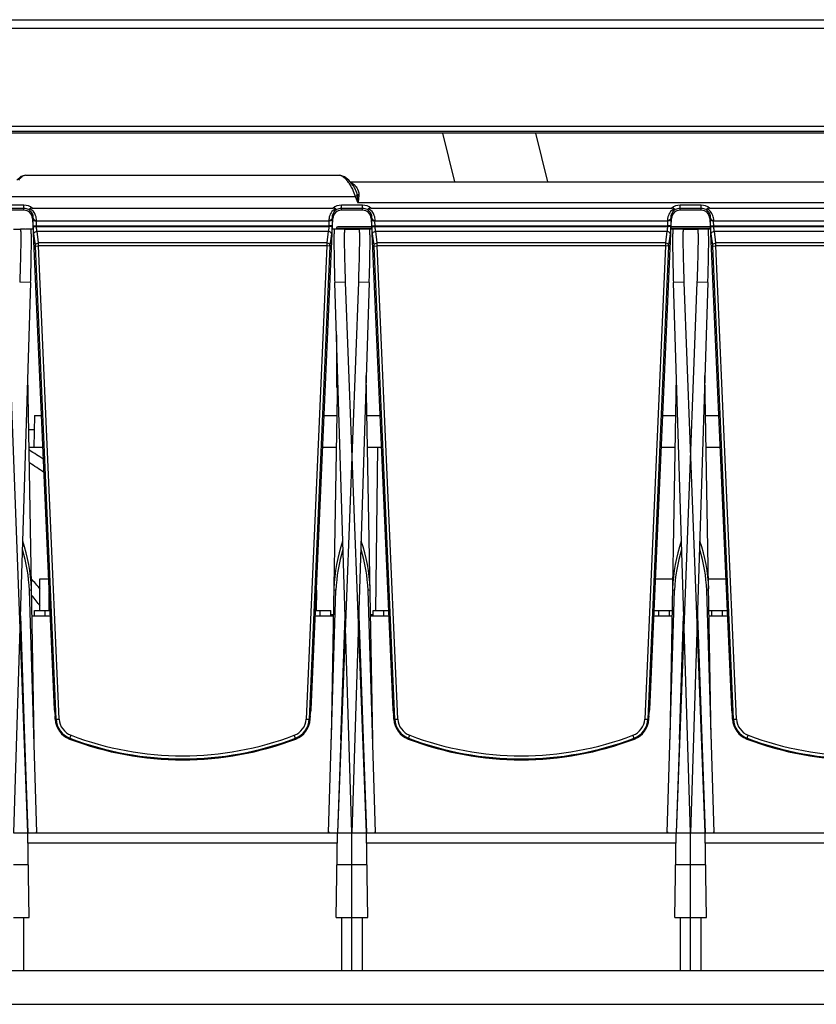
# Model space of a CAD drawing. Header units: millimetres. Extents: x 0 to 2125, y 1 to 1486.
# Tile 11 of 55: x 225 to 301, y 599 to 692. Entities that reach past the tile are written whole.
import ezdxf

# ---------------------------------------------------------------- set-up
doc = ezdxf.new("R2010")
doc.units = ezdxf.units.MM
doc.header["$LTSCALE"] = 77.505185
doc.layers.get('0').update_dxf_attribs({"linetype": 'CONTINUOUS'})

msp = doc.modelspace()

# ---------------------------------------------------------------- linework, layer by layer
at = {"linetype": 'Continuous'}
for p, q in [((140.67839, 691.67469), (355.65885, 691.67469)), ((139.87839, 690.87469), (355.65885, 690.87469)), ((158.40881, 681.63286), (364.92783, 681.63286)), ((158.40881, 681.13476), (364.92783, 681.13476)), ((365.10035, 680.96224), (158.58133, 680.96224)), ((266.60331, 676.37469), (265.45176, 680.96224)), ((275.38692, 676.37469), (274.23537, 680.96224)), ((226.02613, 676.97469), (255.73065, 676.97469)), ((257.01143, 675.96678), (256.57036, 676.52281)), ((256.69762, 676.37469), (353.06748, 676.37469)), ((257.01143, 675.96678), (257.01184, 675.96615)), ((224.56632, 674.97469), (257.19046, 674.97469)), ((257.35771, 675.04166), (257.19046, 674.97469)), ((257.19046, 674.97469), (257.43068, 674.37469)), ((352.32609, 674.37469), (257.43068, 674.37469)), ((225.87839, 674.14959), (223.87839, 674.14959)), ((225.87839, 673.85074), (223.87839, 673.85074)), ((225.87839, 673.68237), (223.87839, 673.68237)), ((225.87839, 673.68237), (225.87839, 674.14959)), ((226.66919, 673.87469), (255.08759, 673.87469)), ((255.87839, 673.68237), (255.87839, 674.14959)), ((257.87839, 674.14959), (255.87839, 674.14959)), ((257.87839, 673.85074), (255.87839, 673.85074)), ((257.87839, 673.68237), (255.87839, 673.68237)), ((257.87839, 673.68237), (257.87839, 674.14959)), ((258.66919, 673.87469), (287.08759, 673.87469)), ((287.87839, 673.68237), (287.87839, 674.14959)), ((289.87839, 674.14959), (287.87839, 674.14959)), ((289.87839, 673.85074), (287.87839, 673.85074)), ((289.87839, 673.68237), (287.87839, 673.68237)), ((289.87839, 673.68237), (289.87839, 674.14959)), ((290.66919, 673.87469), (319.08759, 673.87469)), ((226.75974, 672.91317), (226.68588, 672.90995)), ((226.68588, 672.90995), (228.74734, 626.507)), ((226.75747, 672.86166), (226.75974, 672.91317)), ((227.05605, 672.66256), (227.05831, 672.71408)), ((227.05605, 672.66256), (254.70073, 672.66256)), ((253.00944, 626.507), (255.0709, 672.90995)), ((254.69847, 672.71408), (254.70073, 672.66256)), ((254.99704, 672.91317), (254.9993, 672.86166)), ((254.99704, 672.91317), (255.0709, 672.90995)), ((258.75974, 672.91317), (258.68588, 672.90995)), ((258.68588, 672.90995), (260.74734, 626.507)), ((258.75747, 672.86166), (258.75974, 672.91317)), ((259.05605, 672.66256), (259.05831, 672.71408)), ((259.05605, 672.66256), (286.70073, 672.66256)), ((285.00944, 626.507), (287.0709, 672.90995)), ((286.69847, 672.71408), (286.70073, 672.66256)), ((286.99704, 672.91317), (286.9993, 672.86166)), ((286.99704, 672.91317), (287.0709, 672.90995)), ((290.75974, 672.91317), (290.68588, 672.90995)), ((290.68588, 672.90995), (292.74734, 626.507)), ((290.75747, 672.86166), (290.75974, 672.91317)), ((291.05605, 672.66256), (291.05831, 672.71408)), ((291.05605, 672.66256), (318.70073, 672.66256)), ((224.87839, 671.88397), (225.54049, 671.88397)), ((225.99084, 671.89967), (225.54035, 671.89181)), ((226.54033, 671.86652), (225.54049, 671.88397)), ((225.99125, 671.8761), (225.99084, 671.89967)), ((226.73187, 671.87469), (226.07185, 671.87469)), ((226.76239, 672.19597), (227.06096, 672.20901)), ((226.76539, 672.12734), (226.76239, 672.19597)), ((226.76539, 672.12734), (227.06396, 672.14038)), ((226.9623, 670.36668), (226.8186, 671.46166)), ((227.06396, 672.14038), (227.06096, 672.20901)), ((227.06096, 672.20901), (254.69581, 672.20901)), ((227.06396, 672.14038), (254.69281, 672.14038)), ((227.11718, 671.68679), (254.6396, 671.68683)), ((227.26086, 670.59192), (227.11718, 671.68679)), ((254.6396, 671.68683), (254.49591, 670.59187)), ((254.69581, 672.20901), (254.69281, 672.14038)), ((254.99139, 672.12734), (254.69281, 672.14038)), ((254.99438, 672.19597), (254.69581, 672.20901)), ((254.93818, 671.46166), (254.79448, 670.36668)), ((254.99438, 672.19597), (254.99139, 672.12734)), ((255.40339, 671.87469), (255.0249, 671.87469)), ((256.21629, 671.88397), (255.21644, 671.86652)), ((255.40339, 671.97469), (255.40339, 671.87469)), ((258.72188, 672.09969), (255.52839, 672.09969)), ((255.52839, 671.87469), (255.52839, 671.97469)), ((255.52839, 671.97469), (258.72743, 671.97469)), ((255.68492, 671.87469), (255.52839, 671.87469)), ((255.76593, 671.89967), (255.76535, 671.86652)), ((256.21642, 671.89181), (255.76593, 671.89967)), ((256.21629, 671.88397), (256.87839, 671.88397)), ((256.87839, 671.88397), (257.54049, 671.88397)), ((257.99084, 671.89967), (257.54035, 671.89181)), ((258.54033, 671.86652), (257.54049, 671.88397)), ((257.99125, 671.8761), (257.99084, 671.89967)), ((258.73187, 671.87469), (258.07185, 671.87469)), ((258.76239, 672.19597), (259.06096, 672.20901)), ((258.76539, 672.12734), (258.76239, 672.19597)), ((258.76539, 672.12734), (259.06396, 672.14038)), ((258.9623, 670.36668), (258.8186, 671.46166)), ((259.06396, 672.14038), (259.06096, 672.20901)), ((259.06096, 672.20901), (286.69581, 672.20901)), ((259.06396, 672.14038), (286.69281, 672.14038)), ((259.11718, 671.68679), (286.6396, 671.68683)), ((259.26086, 670.59192), (259.11718, 671.68679)), ((286.6396, 671.68683), (286.49591, 670.59187)), ((286.69581, 672.20901), (286.69281, 672.14038)), ((286.99139, 672.12734), (286.69281, 672.14038)), ((286.99438, 672.19597), (286.69581, 672.20901)), ((286.93818, 671.46166), (286.79448, 670.36668)), ((286.99438, 672.19597), (286.99139, 672.12734)), ((287.68492, 671.87469), (287.0249, 671.87469)), ((287.02935, 671.97469), (290.72743, 671.97469)), ((290.72188, 672.09969), (287.0349, 672.09969)), ((288.21629, 671.88397), (287.21644, 671.86652)), ((287.76593, 671.89967), (287.76535, 671.86652)), ((288.21642, 671.89181), (287.76593, 671.89967)), ((288.21629, 671.88397), (288.87839, 671.88397)), ((288.87839, 671.88397), (289.54049, 671.88397)), ((289.99084, 671.89967), (289.54035, 671.89181)), ((290.54033, 671.86652), (289.54049, 671.88397)), ((289.99125, 671.8761), (289.99084, 671.89967)), ((290.73187, 671.87469), (290.07185, 671.87469)), ((290.76239, 672.19597), (291.06096, 672.20901)), ((290.76539, 672.12734), (290.76239, 672.19597)), ((290.76539, 672.12734), (291.06396, 672.14038)), ((290.9623, 670.36668), (290.8186, 671.46166)), ((291.06396, 672.14038), (291.06096, 672.20901)), ((291.06096, 672.20901), (318.69581, 672.20901)), ((291.06396, 672.14038), (318.69281, 672.14038)), ((291.11718, 671.68679), (318.6396, 671.68683)), ((291.26086, 670.59192), (291.11718, 671.68679)), ((254.49591, 670.59187), (227.26086, 670.59192)), ((286.49591, 670.59187), (259.26086, 670.59192)), ((318.49591, 670.59187), (291.26086, 670.59192)), ((226.96795, 670.29597), (227.26652, 670.30901)), ((228.91902, 625.60914), (226.96795, 670.29597)), ((229.21759, 625.62218), (227.26652, 670.30901)), ((254.49025, 670.30901), (227.26652, 670.30901)), ((254.49025, 670.30901), (252.53918, 625.62218)), ((254.78883, 670.29597), (252.83776, 625.60914)), ((254.78883, 670.29597), (254.49025, 670.30901)), ((258.96795, 670.29597), (259.26652, 670.30901)), ((260.91902, 625.60914), (258.96795, 670.29597)), ((261.21759, 625.62218), (259.26652, 670.30901)), ((286.49025, 670.30901), (259.26652, 670.30901)), ((286.49025, 670.30901), (284.53918, 625.62218)), ((286.78883, 670.29597), (284.83776, 625.60914)), ((286.78883, 670.29597), (286.49025, 670.30901)), ((290.96795, 670.29597), (291.26652, 670.30901)), ((292.91902, 625.60914), (290.96795, 670.29597)), ((293.21759, 625.62218), (291.26652, 670.30901)), ((318.49025, 670.30901), (291.26652, 670.30901)), ((226.23622, 614.87469), (224.27935, 666.88431)), ((226.5086, 666.86631), (224.87839, 614.87469)), ((226.5086, 666.86631), (225.47743, 666.88431)), ((256.27935, 666.88431), (255.24817, 666.86631)), ((256.87839, 614.87469), (255.24817, 666.86631)), ((257.47743, 666.88431), (255.52056, 614.87469)), ((258.23622, 614.87469), (256.27935, 666.88431)), ((258.5086, 666.86631), (256.87839, 614.87469)), ((258.5086, 666.86631), (257.47743, 666.88431)), ((288.27935, 666.88431), (287.24817, 666.86631)), ((288.87839, 614.87469), (287.24817, 666.86631)), ((289.47743, 666.88431), (287.52056, 614.87469)), ((290.23622, 614.87469), (288.27935, 666.88431)), ((290.5086, 666.86631), (288.87839, 614.87469)), ((290.5086, 666.86631), (289.47743, 666.88431)), ((255.40339, 661.91607), (255.40339, 656.97469)), ((226.83211, 623.70324), (226.23244, 658.05867)), ((255.52434, 658.05867), (254.92458, 623.69841)), ((258.83211, 623.70324), (258.23244, 658.05867)), ((287.52434, 658.05867), (286.92458, 623.69841)), ((290.83211, 623.70324), (290.23244, 658.05867)), ((255.40339, 656.97469), (255.50542, 656.97469)), ((226.87839, 654.27469), (226.82602, 651.27469)), ((226.87839, 654.27469), (227.51375, 654.27469)), ((254.24302, 654.27469), (255.45829, 654.27469)), ((258.29849, 654.27469), (259.51375, 654.27469)), ((286.24302, 654.27469), (287.45829, 654.27469)), ((290.29849, 654.27469), (291.51375, 654.27469)), ((226.85487, 652.9274), (226.322, 652.9274)), ((227.64703, 651.27469), (226.35085, 651.27469)), ((255.40592, 651.27469), (254.10975, 651.27469)), ((259.64703, 651.27469), (258.35085, 651.27469)), ((259.27587, 651.27469), (259.08768, 635.87214)), ((287.40592, 651.27469), (286.10975, 651.27469)), ((291.64703, 651.27469), (290.35085, 651.27469)), ((227.37839, 635.87469), (227.37839, 638.87469)), ((227.37839, 638.87469), (228.1979, 638.87469)), ((285.55887, 638.87469), (287.18948, 638.87469)), ((290.56729, 638.87469), (292.1979, 638.87469)), ((227.10578, 614.8904), (226.39526, 637.78795)), ((226.45904, 637.7831), (226.39526, 637.78795)), ((226.58665, 637.77384), (226.45904, 637.7831)), ((228.25707, 635.87469), (228.25707, 637.5429)), ((253.51112, 637.79984), (253.48766, 635.87947)), ((254.65099, 614.8904), (255.36151, 637.78795)), ((255.29773, 637.7831), (255.17013, 637.77384)), ((255.36151, 637.78795), (255.29773, 637.7831)), ((259.10578, 614.8904), (258.39526, 637.78795)), ((258.45904, 637.7831), (258.39526, 637.78795)), ((258.58665, 637.77384), (258.45904, 637.7831)), ((286.65099, 614.8904), (287.36151, 637.78795)), ((287.29773, 637.7831), (287.17013, 637.77384)), ((287.36151, 637.78795), (287.29773, 637.7831)), ((291.10578, 614.8904), (290.39526, 637.78795)), ((290.45904, 637.7831), (290.39526, 637.78795)), ((290.58665, 637.77384), (290.45904, 637.7831)), ((225.52981, 635.37189), (226.23622, 614.87469)), ((225.539, 635.37219), (225.93249, 623.68753)), ((226.62839, 635.37469), (228.35339, 635.37469)), ((226.87839, 635.37469), (226.87839, 635.87469)), ((226.87839, 635.87469), (228.33118, 635.87469)), ((227.87839, 635.37469), (227.87839, 635.87469)), ((253.40338, 635.37469), (255.12839, 635.37469)), ((253.4256, 635.87469), (254.87839, 635.87469)), ((253.87839, 635.37469), (253.87839, 635.87469)), ((254.87839, 635.37469), (254.87839, 635.87469)), ((255.12839, 635.47469), (254.87839, 635.47469)), ((256.22697, 635.37189), (255.52056, 614.87469)), ((255.82428, 623.68753), (256.21778, 635.37219)), ((257.52981, 635.37189), (258.23622, 614.87469)), ((257.539, 635.37219), (257.93249, 623.68753)), ((258.87839, 635.47469), (258.62839, 635.47469)), ((258.62839, 635.37469), (260.35339, 635.37469)), ((258.87839, 635.37469), (258.87839, 635.87469)), ((258.87839, 635.87469), (260.33118, 635.87469)), ((259.87839, 635.37469), (259.87839, 635.87469)), ((285.40338, 635.37469), (287.12839, 635.37469)), ((285.4256, 635.87469), (286.87839, 635.87469)), ((285.87839, 635.37469), (285.87839, 635.87469)), ((286.87839, 635.37469), (286.87839, 635.87469)), ((286.87839, 635.87469), (287.13711, 635.87469)), ((288.22697, 635.37189), (287.52056, 614.87469)), ((287.82428, 623.68753), (288.21778, 635.37219)), ((289.52981, 635.37189), (290.23622, 614.87469)), ((289.539, 635.37219), (289.93249, 623.68753)), ((290.61966, 635.87469), (290.87839, 635.87469)), ((290.62839, 635.37469), (292.35339, 635.37469)), ((290.87839, 635.37469), (290.87839, 635.87469)), ((290.87839, 635.87469), (292.33118, 635.87469)), ((291.87839, 635.37469), (291.87839, 635.87469)), ((228.75865, 626.36671), (228.81563, 625.93502)), ((252.94114, 625.93502), (252.99813, 626.36671)), ((260.75865, 626.36671), (260.81563, 625.93502)), ((284.94114, 625.93502), (284.99813, 626.36671)), ((292.75865, 626.36671), (292.81563, 625.93502)), ((228.83535, 625.60549), (228.82694, 625.79473)), ((228.83535, 625.60549), (229.21759, 625.62218)), ((252.53918, 625.62218), (252.92143, 625.60549)), ((252.92143, 625.60549), (252.92984, 625.79473)), ((260.83535, 625.60549), (260.82694, 625.79473)), ((260.83535, 625.60549), (261.21759, 625.62218)), ((284.53918, 625.62218), (284.92143, 625.60549)), ((284.92143, 625.60549), (284.92984, 625.79473)), ((292.83535, 625.60549), (292.82694, 625.79473)), ((292.83535, 625.60549), (293.21759, 625.62218)), ((230.19352, 623.72826), (230.3288, 624.08463)), ((251.56325, 623.72826), (251.42797, 624.08463)), ((262.19352, 623.72826), (262.3288, 624.08463)), ((283.56325, 623.72826), (283.42797, 624.08463)), ((294.19352, 623.72826), (294.3288, 624.08463)), ((224.87839, 614.87469), (256.87839, 614.87469)), ((226.37586, 606.87469), (226.23622, 614.87469)), ((227.10578, 614.8904), (226.99541, 614.88833)), ((254.74406, 614.88864), (254.65099, 614.8904)), ((255.38092, 606.87469), (255.52056, 614.87469)), ((256.87839, 601.87469), (256.87839, 614.87469)), ((256.87839, 601.87469), (256.87839, 614.87469)), ((256.87839, 614.87469), (288.87839, 614.87469)), ((258.37586, 606.87469), (258.23622, 614.87469)), ((259.10578, 614.8904), (258.99541, 614.88833)), ((286.74406, 614.88864), (286.65099, 614.8904)), ((287.38092, 606.87469), (287.52056, 614.87469)), ((288.87839, 601.87469), (288.87839, 614.87469)), ((288.87839, 601.87469), (288.87839, 614.87469)), ((288.87839, 614.87469), (320.87839, 614.87469)), ((290.37586, 606.87469), (290.23622, 614.87469)), ((291.10578, 614.8904), (290.99541, 614.88833)), ((255.50341, 613.89215), (226.25337, 613.89215)), ((287.50341, 613.89215), (258.25337, 613.89215)), ((319.50341, 613.89215), (290.25337, 613.89215)), ((224.87839, 611.87469), (226.28858, 611.87469)), ((255.46819, 611.87469), (256.87839, 611.87469)), ((256.87839, 611.87469), (258.28858, 611.87469)), ((287.46819, 611.87469), (288.87839, 611.87469)), ((288.87839, 611.87469), (290.28858, 611.87469)), ((224.87839, 606.87469), (226.37586, 606.87469)), ((225.87839, 601.87469), (225.87839, 606.87469)), ((255.38092, 606.87469), (256.87839, 606.87469)), ((255.87839, 606.87469), (255.87839, 601.87469)), ((256.87839, 606.87469), (258.37586, 606.87469)), ((257.87839, 601.87469), (257.87839, 606.87469)), ((287.38092, 606.87469), (288.87839, 606.87469)), ((287.87839, 606.87469), (287.87839, 601.87469)), ((288.87839, 606.87469), (290.37586, 606.87469)), ((289.87839, 601.87469), (289.87839, 606.87469)), ((152.37839, 601.87469), (457.37839, 601.87469)), ((203.37839, 598.67469), (406.37839, 598.67469))]:
    msp.add_line(p, q, dxfattribs=at)
for points in [[(226.0267, 676.97469), (225.60101, 676.85077), (225.19647, 676.53297)], [(256.57036, 676.52281), (256.16219, 676.84715), (255.72997, 676.97469)]]:
    msp.add_lwpolyline(points, dxfattribs=at)
for centre, radius, start, end in [((253.88633, 674.49658), 3.21139, 35.9271565, 38.4287935), ((253.39531, 674.14148), 3.81735, 33.0428204, 35.9185852), ((225.87839, 672.87469), 1.2749, 51.6629698, 90), ((225.87839, 672.87469), 0.97604, 61.8657747, 90), ((225.87471, 672.97903), 0.88732, 12.4396535, 58.4777108), ((225.87406, 672.76811), 1.18504, 20.0901252, 61.6565351), ((255.8831, 672.76762), 1.18566, 118.3489851, 173.1265292), ((255.88248, 672.97865), 0.88785, 121.5323034, 184.2293602), ((255.87839, 672.87469), 1.2749, 90, 128.3370302), ((255.87839, 672.87469), 0.97604, 90, 118.1342253), ((257.87839, 672.87469), 1.2749, 51.6629698, 90), ((257.87839, 672.87469), 0.97604, 61.8657747, 90), ((257.87471, 672.97903), 0.88732, 12.4396535, 58.4777108), ((257.87406, 672.76811), 1.18504, 20.0901252, 61.6565351), ((287.88316, 672.7676), 1.18572, 118.3510364, 173.1246595), ((287.88248, 672.97865), 0.88785, 121.5323, 184.2293636), ((287.87839, 672.87469), 1.2749, 90, 128.3370302), ((287.87839, 672.87469), 0.97604, 90, 118.1342253), ((289.87839, 672.87469), 1.2749, 51.6629698, 90), ((289.87839, 672.87469), 0.97604, 61.8657747, 90), ((289.87461, 672.97895), 0.88744, 10.8782202, 58.4748077), ((289.87375, 672.76796), 1.18538, 20.0908137, 61.6461654), ((225.8677, 672.978), 0.89438, 355.8436347, 12.4073697), ((255.89045, 672.76618), 1.19312, 173.1001816, 182.502964), ((257.8677, 672.978), 0.89438, 355.8436347, 12.4073697), ((287.89047, 672.76618), 1.19314, 173.099083, 182.5029276), ((289.86854, 672.97811), 0.89356, 355.8325202, 10.8575578), ((255.52839, 671.97469), 0.125, 90, 180), ((208.87839, 622.27469), 33.65, 55.9501694, 58.6256321), ((208.87839, 622.27469), 32.65, 54.6811253, 57.5139688), ((211.49865, 637.49846), 15.09128, 1.628887, 19.0860918), ((270.25813, 637.49846), 15.09128, 160.9139082, 178.371113), ((243.49865, 637.49846), 15.09128, 1.628887, 19.0860918), ((302.25813, 637.49846), 15.09128, 160.9139082, 178.371113), ((275.49865, 637.49846), 15.09128, 1.628887, 19.0860918), ((211.56557, 637.21763), 14.84065, 2.2024207, 17.2990675), ((270.19334, 637.21726), 14.8428, 162.7020309, 177.7964809), ((243.56557, 637.21763), 14.84065, 2.2024207, 17.2990675), ((302.19334, 637.21726), 14.8428, 162.7020309, 177.7964809), ((275.56557, 637.21763), 14.84065, 2.2024207, 17.2990675), ((208.87839, 622.27469), 24.25, 40.1154745, 43.1372653), ((208.87839, 622.27469), 23.25, 37.0948017, 40.1909923), ((230.94105, 625.69743), 2.02396, 182.5, 249.2123823), ((230.94105, 625.69743), 1.7251, 182.5, 249.2123823), ((250.81573, 625.69743), 1.7251, 290.7876177, 357.5), ((250.81573, 625.69743), 2.02396, 290.7876177, 357.5), ((262.94105, 625.69743), 2.02396, 182.5, 249.2123823), ((262.94105, 625.69743), 1.7251, 182.5, 249.2123823), ((282.81573, 625.69743), 1.7251, 290.7876177, 357.5), ((282.81573, 625.69743), 2.02396, 290.7876177, 357.5), ((294.94105, 625.69743), 2.02396, 182.5, 249.2123823), ((294.94105, 625.69743), 1.7251, 182.5, 249.2123823), ((240.87839, 651.87469), 29.7251, 249.2123823, 290.7876177), ((272.87839, 651.87469), 29.7251, 249.2123823, 290.7876177), ((304.87839, 651.87469), 29.7251, 249.2123823, 290.7876177), ((240.87839, 651.87469), 30.02396, 249.2123823, 290.7876177), ((272.87839, 651.87469), 30.02396, 249.2123823, 290.7876177), ((304.87839, 651.87469), 30.02396, 249.2123823, 290.7876177)]:
    msp.add_arc(centre, radius, start, end, dxfattribs=at)
for centre, major_axis, ratio, start_param, end_param in [((225.87839, 672.87408), (0, 0.80829), 0.99999971, -1.52640033, 0), ((255.87839, 672.87408), (0, 0.80829), 0.99999971, 0, 1.52640033), ((257.87839, 672.87408), (0, 0.80829), 0.99999971, -1.52640033, 0), ((287.87839, 672.87408), (0, 0.80829), 0.99999971, 0, 1.52640033), ((289.87839, 672.87408), (0, 0.80829), 0.99999971, -1.52640033, 0), ((228.76478, 626.50875), (-0.0088, 0.2), 0.08740411, -4.7075079, -3.92647306), ((228.8095, 625.79298), (-0.0088, 0.2), 0.08740411, 4.71727007, 5.49830491), ((252.94727, 625.79298), (0.0088, 0.2), 0.08740411, 0.7848804, 1.56591524), ((252.992, 626.50875), (0.0088, 0.2), 0.08740411, -2.35671225, -1.57567741), ((260.76478, 626.50875), (-0.0088, 0.2), 0.08740411, -4.7075079, -3.92647306), ((260.8095, 625.79298), (-0.0088, 0.2), 0.08740411, 4.71727007, 5.49830491), ((284.94727, 625.79298), (0.0088, 0.2), 0.08740411, 0.7848804, 1.56591524), ((284.992, 626.50875), (0.0088, 0.2), 0.08740411, -2.35671225, -1.57567741), ((292.76478, 626.50875), (-0.0088, 0.2), 0.08740411, -4.7075079, -3.92647306), ((292.8095, 625.79298), (-0.0088, 0.2), 0.08740411, 4.71727007, 5.49830491), ((230.94105, 625.69904), (0, 2.10778), 0.99999971, -4.66799299, -3.50413415), ((250.81573, 625.69904), (0, 2.10778), 0.99999971, -2.77905115, -1.61519232), ((262.94105, 625.69904), (0, 2.10778), 0.99999971, -4.66799299, -3.50413415), ((282.81573, 625.69904), (0, 2.10778), 0.99999971, -2.77905115, -1.61519232), ((294.94105, 625.69904), (0, 2.10778), 0.99999971, -4.66799299, -3.50413415), ((240.87839, 651.8977), (0, 30.12778), 0.99999971, -3.50413415, -2.77905115), ((272.87839, 651.8977), (0, 30.12778), 0.99999971, -3.50413415, -2.77905115), ((304.87839, 651.8977), (0, 30.12778), 0.99999971, -3.50413415, -2.77905115)]:
    msp.add_ellipse(centre, major_axis=major_axis, ratio=ratio, start_param=start_param, end_param=end_param, dxfattribs=at)
for points, knots in [([(225.81406, 676.91351), (225.77641, 676.89347), (225.60511, 676.78211), (225.46475, 676.62974), (225.36401, 676.50425)], [0, 0, 0, 0, 0.20949433, 1, 1, 1, 1]), ([(226.02613, 676.97469), (225.97275, 676.97469), (225.89872, 676.95512), (225.83221, 676.92317), (225.81406, 676.91351)], [0, 0, 0, 0, 0.72189587, 1, 1, 1, 1]), ([(255.73065, 676.97469), (255.7848, 676.97469), (255.85993, 676.95454), (255.9273, 676.92182), (255.94571, 676.91191)], [0, 0, 0, 0, 0.7214771, 1, 1, 1, 1]), ([(255.94571, 676.91191), (255.98392, 676.89134), (256.15788, 676.77701), (256.30006, 676.62101), (256.40208, 676.49259)], [0, 0, 0, 0, 0.20923507, 1, 1, 1, 1]), ([(256.85337, 676.25184), (256.95501, 676.19818), (257.08343, 676.10448), (257.19017, 675.9904), (257.21682, 675.95899)], [0, 0, 0, 0, 0.73618552, 1, 1, 1, 1]), ([(256.8061, 675.86482), (256.84275, 675.79618), (256.98884, 675.50762), (257.11134, 675.20717), (257.19046, 674.97469)], [0, 0, 0, 0, 0.24063599, 1, 1, 1, 1]), ([(257.01184, 675.96616), (257.04807, 675.91088), (257.19225, 675.66814), (257.29362, 675.39845), (257.33558, 675.18632)], [0, 0, 0, 0, 0.23410011, 1, 1, 1, 1]), ([(257.21682, 675.95899), (257.25909, 675.90918), (257.42768, 675.67648), (257.51784, 675.38642), (257.52834, 675.16501)], [0, 0, 0, 0, 0.22763624, 1, 1, 1, 1]), ([(226.33863, 673.73541), (226.34464, 673.73457), (226.38701, 673.74715), (226.41382, 673.78328), (226.43667, 673.81109)], [0, 0, 0, 0, 0.14440969, 1, 1, 1, 1]), ([(255.41815, 673.73541), (255.41213, 673.73457), (255.36976, 673.74714), (255.34296, 673.78328), (255.32011, 673.81109)], [0, 0, 0, 0, 0.1444178, 1, 1, 1, 1]), ([(258.33863, 673.73541), (258.34464, 673.73457), (258.38701, 673.74715), (258.41382, 673.78328), (258.43667, 673.81109)], [0, 0, 0, 0, 0.14440969, 1, 1, 1, 1]), ([(287.41815, 673.73541), (287.41213, 673.73457), (287.36976, 673.74715), (287.34295, 673.78329), (287.3201, 673.8111)], [0, 0, 0, 0, 0.14441284, 1, 1, 1, 1]), ([(290.33863, 673.73541), (290.34465, 673.73457), (290.38703, 673.74716), (290.41382, 673.78334), (290.43671, 673.81114)], [0, 0, 0, 0, 0.14438854, 1, 1, 1, 1]), ([(226.76239, 672.19597), (226.75973, 672.25712), (226.75208, 672.4789), (226.75038, 672.70109), (226.75747, 672.86166)], [0, 0, 0, 0, 0.27577813, 1, 1, 1, 1]), ([(226.75747, 672.86166), (226.7648, 672.80563), (226.82299, 672.7344), (226.89319, 672.69932), (226.9142, 672.69091)], [0, 0, 0, 0, 0.71404195, 1, 1, 1, 1]), ([(226.75974, 672.91317), (226.76706, 672.85715), (226.82526, 672.78591), (226.89545, 672.75084), (226.91646, 672.74243)], [0, 0, 0, 0, 0.71404193, 1, 1, 1, 1]), ([(227.06096, 672.20901), (227.0583, 672.25064), (227.05065, 672.40165), (227.04899, 672.55326), (227.05605, 672.66256)], [0, 0, 0, 0, 0.27580163, 1, 1, 1, 1]), ([(254.70073, 672.66256), (254.70282, 672.63021), (254.70846, 672.47902), (254.7034, 672.32759), (254.69581, 672.20901)], [0, 0, 0, 0, 0.21436339, 1, 1, 1, 1]), ([(254.99704, 672.91317), (254.98972, 672.85715), (254.93152, 672.78591), (254.86133, 672.75084), (254.84032, 672.74243)], [0, 0, 0, 0, 0.71404195, 1, 1, 1, 1]), ([(254.9993, 672.86166), (254.99198, 672.80563), (254.93378, 672.7344), (254.86358, 672.69932), (254.84258, 672.69091)], [0, 0, 0, 0, 0.71404175, 1, 1, 1, 1]), ([(255.00391, 672.66333), (255.00414, 672.62672), (255.00393, 672.47089), (254.99957, 672.31508), (254.99438, 672.19597)], [0, 0, 0, 0, 0.23493715, 1, 1, 1, 1]), ([(258.76239, 672.19597), (258.75973, 672.25712), (258.75208, 672.4789), (258.75038, 672.70109), (258.75747, 672.86166)], [0, 0, 0, 0, 0.27577813, 1, 1, 1, 1]), ([(258.75747, 672.86166), (258.7648, 672.80563), (258.82299, 672.7344), (258.89319, 672.69932), (258.9142, 672.69091)], [0, 0, 0, 0, 0.71404195, 1, 1, 1, 1]), ([(258.75974, 672.91317), (258.76706, 672.85715), (258.82526, 672.78591), (258.89545, 672.75084), (258.91646, 672.74243)], [0, 0, 0, 0, 0.71404193, 1, 1, 1, 1]), ([(259.06096, 672.20901), (259.0583, 672.25064), (259.05065, 672.40165), (259.04899, 672.55326), (259.05605, 672.66256)], [0, 0, 0, 0, 0.27580163, 1, 1, 1, 1]), ([(286.70073, 672.66256), (286.70282, 672.63021), (286.70846, 672.47902), (286.7034, 672.32759), (286.69581, 672.20901)], [0, 0, 0, 0, 0.21436339, 1, 1, 1, 1]), ([(286.99704, 672.91317), (286.98972, 672.85715), (286.93152, 672.78591), (286.86133, 672.75084), (286.84032, 672.74243)], [0, 0, 0, 0, 0.71404195, 1, 1, 1, 1]), ([(286.9993, 672.86166), (286.99198, 672.80563), (286.93378, 672.7344), (286.86358, 672.69932), (286.84258, 672.69091)], [0, 0, 0, 0, 0.71404175, 1, 1, 1, 1]), ([(287.00391, 672.66333), (287.00414, 672.62672), (287.00393, 672.47089), (286.99957, 672.31508), (286.99438, 672.19597)], [0, 0, 0, 0, 0.23493715, 1, 1, 1, 1]), ([(290.76239, 672.19597), (290.75973, 672.25712), (290.75208, 672.4789), (290.75038, 672.70109), (290.75747, 672.86166)], [0, 0, 0, 0, 0.27577813, 1, 1, 1, 1]), ([(290.75747, 672.86166), (290.7648, 672.80563), (290.82299, 672.7344), (290.89319, 672.69932), (290.9142, 672.69091)], [0, 0, 0, 0, 0.71404195, 1, 1, 1, 1]), ([(290.75974, 672.91317), (290.76706, 672.85715), (290.82526, 672.78591), (290.89545, 672.75084), (290.91646, 672.74243)], [0, 0, 0, 0, 0.71404193, 1, 1, 1, 1]), ([(291.06096, 672.20901), (291.0583, 672.25064), (291.05065, 672.40165), (291.04899, 672.55326), (291.05605, 672.66256)], [0, 0, 0, 0, 0.27580163, 1, 1, 1, 1]), ([(225.55646, 671.83308), (225.56583, 671.76525), (225.5732, 671.57788), (225.58012, 671.22605), (225.5788, 670.73592), (225.56801, 669.85551), (225.53605, 668.55771), (225.49933, 667.46655), (225.47743, 666.88431)], [0, 0, 0, 0, 0.04149775, 0.11336361, 0.21338719, 0.33841354, 0.64693448, 1, 1, 1, 1]), ([(225.54049, 671.88397), (225.54559, 671.88397), (225.5521, 671.86001), (225.55469, 671.84592), (225.55646, 671.83308)], [0, 0, 0, 0, 0.28237572, 1, 1, 1, 1]), ([(226.5086, 666.86631), (226.5188, 667.19143), (226.53731, 667.8292), (226.55962, 668.75518), (226.57541, 669.60867), (226.58398, 670.3566), (226.58529, 670.90098), (226.58163, 671.2617), (226.57758, 671.47212), (226.57092, 671.63356), (226.56506, 671.76032), (226.55409, 671.81888), (226.54923, 671.86652), (226.54033, 671.86652)], [0, 0, 0, 0, 0.1949787, 0.38244859, 0.55521742, 0.7066349, 0.83088842, 0.88129455, 0.92322153, 0.95627355, 0.98014823, 0.99466755, 1, 1, 1, 1]), ([(226.8186, 671.46166), (226.81238, 671.50905), (226.7874, 671.73031), (226.773, 671.95266), (226.76539, 672.12734)], [0, 0, 0, 0, 0.21467243, 1, 1, 1, 1]), ([(226.8186, 671.46166), (226.81982, 671.48983), (226.86473, 671.61948), (227.01438, 671.68008), (227.11717, 671.68683)], [0, 0, 0, 0, 0.21491212, 1, 1, 1, 1]), ([(227.11718, 671.68679), (227.11099, 671.71896), (227.08604, 671.86923), (227.07159, 672.02109), (227.06396, 672.14038)], [0, 0, 0, 0, 0.21509684, 1, 1, 1, 1]), ([(254.69281, 672.14038), (254.69014, 672.09853), (254.67834, 671.94675), (254.66045, 671.79517), (254.6396, 671.68683)], [0, 0, 0, 0, 0.27541984, 1, 1, 1, 1]), ([(254.93818, 671.46166), (254.93695, 671.48983), (254.89204, 671.61948), (254.7424, 671.68008), (254.6396, 671.68683)], [0, 0, 0, 0, 0.21491213, 1, 1, 1, 1]), ([(254.99139, 672.12734), (254.98871, 672.06604), (254.97695, 671.84374), (254.95916, 671.62156), (254.93818, 671.46166)], [0, 0, 0, 0, 0.2756124, 1, 1, 1, 1]), ([(255.21644, 671.86652), (255.20754, 671.86652), (255.20268, 671.81888), (255.19172, 671.76032), (255.18585, 671.63356), (255.1792, 671.47212), (255.17515, 671.2617), (255.17148, 670.90098), (255.1728, 670.3566), (255.18137, 669.60867), (255.19715, 668.75518), (255.21946, 667.8292), (255.23798, 667.19143), (255.24817, 666.86631)], [0, 0, 0, 0, 0.00533245, 0.01985177, 0.04372645, 0.07677847, 0.11870545, 0.16911158, 0.2933651, 0.44478258, 0.61755141, 0.8050213, 1, 1, 1, 1]), ([(256.27935, 666.88431), (256.25744, 667.46655), (256.22073, 668.55771), (256.18876, 669.85551), (256.17798, 670.73592), (256.17665, 671.22605), (256.18358, 671.57788), (256.19095, 671.76525), (256.20031, 671.83308)], [0, 0, 0, 0, 0.35306555, 0.66158651, 0.78661286, 0.88663643, 0.95850228, 1, 1, 1, 1]), ([(256.20031, 671.83308), (256.20209, 671.84592), (256.20468, 671.86001), (256.21119, 671.88397), (256.21629, 671.88397)], [0, 0, 0, 0, 0.71762421, 1, 1, 1, 1]), ([(257.55646, 671.83308), (257.56583, 671.76525), (257.5732, 671.57788), (257.58012, 671.22605), (257.5788, 670.73592), (257.56801, 669.85551), (257.53605, 668.55771), (257.49933, 667.46655), (257.47743, 666.88431)], [0, 0, 0, 0, 0.04149775, 0.11336361, 0.21338719, 0.33841354, 0.64693448, 1, 1, 1, 1]), ([(257.54049, 671.88397), (257.54559, 671.88397), (257.5521, 671.86001), (257.55469, 671.84592), (257.55646, 671.83308)], [0, 0, 0, 0, 0.28237572, 1, 1, 1, 1]), ([(258.5086, 666.86631), (258.5188, 667.19143), (258.53731, 667.8292), (258.55962, 668.75518), (258.57541, 669.60867), (258.58398, 670.3566), (258.58529, 670.90098), (258.58163, 671.2617), (258.57758, 671.47212), (258.57092, 671.63356), (258.56506, 671.76032), (258.55409, 671.81888), (258.54923, 671.86652), (258.54033, 671.86652)], [0, 0, 0, 0, 0.1949787, 0.38244859, 0.55521742, 0.7066349, 0.83088842, 0.88129455, 0.92322153, 0.95627355, 0.98014823, 0.99466755, 1, 1, 1, 1]), ([(258.8186, 671.46166), (258.81238, 671.50905), (258.7874, 671.73031), (258.773, 671.95266), (258.76539, 672.12734)], [0, 0, 0, 0, 0.21467243, 1, 1, 1, 1]), ([(258.8186, 671.46166), (258.81982, 671.48983), (258.86473, 671.61948), (259.01438, 671.68008), (259.11717, 671.68683)], [0, 0, 0, 0, 0.21491212, 1, 1, 1, 1]), ([(259.11718, 671.68679), (259.11099, 671.71896), (259.08604, 671.86923), (259.07159, 672.02109), (259.06396, 672.14038)], [0, 0, 0, 0, 0.21509684, 1, 1, 1, 1]), ([(286.69281, 672.14038), (286.69014, 672.09853), (286.67834, 671.94675), (286.66045, 671.79517), (286.6396, 671.68683)], [0, 0, 0, 0, 0.27541984, 1, 1, 1, 1]), ([(286.93818, 671.46166), (286.93695, 671.48983), (286.89204, 671.61948), (286.7424, 671.68008), (286.6396, 671.68683)], [0, 0, 0, 0, 0.21491213, 1, 1, 1, 1]), ([(286.99139, 672.12734), (286.98871, 672.06604), (286.97695, 671.84374), (286.95916, 671.62156), (286.93818, 671.46166)], [0, 0, 0, 0, 0.2756124, 1, 1, 1, 1]), ([(287.21644, 671.86652), (287.20754, 671.86652), (287.20268, 671.81888), (287.19172, 671.76032), (287.18585, 671.63356), (287.1792, 671.47212), (287.17515, 671.2617), (287.17148, 670.90098), (287.1728, 670.3566), (287.18137, 669.60867), (287.19715, 668.75518), (287.21946, 667.8292), (287.23798, 667.19143), (287.24817, 666.86631)], [0, 0, 0, 0, 0.00533245, 0.01985177, 0.04372645, 0.07677847, 0.11870545, 0.16911158, 0.2933651, 0.44478258, 0.61755141, 0.8050213, 1, 1, 1, 1]), ([(288.27935, 666.88431), (288.25744, 667.46655), (288.22073, 668.55771), (288.18876, 669.85551), (288.17798, 670.73592), (288.17665, 671.22605), (288.18358, 671.57788), (288.19095, 671.76525), (288.20031, 671.83308)], [0, 0, 0, 0, 0.35306555, 0.66158651, 0.78661286, 0.88663643, 0.95850228, 1, 1, 1, 1]), ([(288.20031, 671.83308), (288.20209, 671.84592), (288.20468, 671.86001), (288.21119, 671.88397), (288.21629, 671.88397)], [0, 0, 0, 0, 0.71762421, 1, 1, 1, 1]), ([(289.55646, 671.83308), (289.56583, 671.76525), (289.5732, 671.57788), (289.58012, 671.22605), (289.5788, 670.73592), (289.56801, 669.85551), (289.53605, 668.55771), (289.49933, 667.46655), (289.47743, 666.88431)], [0, 0, 0, 0, 0.04149775, 0.11336361, 0.21338719, 0.33841354, 0.64693448, 1, 1, 1, 1]), ([(289.54049, 671.88397), (289.54559, 671.88397), (289.5521, 671.86001), (289.55469, 671.84592), (289.55646, 671.83308)], [0, 0, 0, 0, 0.28237572, 1, 1, 1, 1]), ([(290.5086, 666.86631), (290.5188, 667.19143), (290.53731, 667.8292), (290.55962, 668.75518), (290.57541, 669.60867), (290.58398, 670.3566), (290.58529, 670.90098), (290.58163, 671.2617), (290.57758, 671.47212), (290.57092, 671.63356), (290.56506, 671.76032), (290.55409, 671.81888), (290.54923, 671.86652), (290.54033, 671.86652)], [0, 0, 0, 0, 0.1949787, 0.38244859, 0.55521742, 0.7066349, 0.83088842, 0.88129455, 0.92322153, 0.95627355, 0.98014823, 0.99466755, 1, 1, 1, 1]), ([(290.8186, 671.46166), (290.81238, 671.50905), (290.7874, 671.73031), (290.773, 671.95266), (290.76539, 672.12734)], [0, 0, 0, 0, 0.21467243, 1, 1, 1, 1]), ([(290.8186, 671.46166), (290.81982, 671.48983), (290.86473, 671.61948), (291.01438, 671.68008), (291.11717, 671.68683)], [0, 0, 0, 0, 0.21491212, 1, 1, 1, 1]), ([(291.11718, 671.68679), (291.11099, 671.71896), (291.08604, 671.86923), (291.07159, 672.02109), (291.06396, 672.14038)], [0, 0, 0, 0, 0.21509684, 1, 1, 1, 1]), ([(226.9623, 670.36668), (226.96352, 670.39486), (227.00843, 670.5245), (227.15807, 670.58511), (227.26087, 670.59185)], [0, 0, 0, 0, 0.21491213, 1, 1, 1, 1]), ([(227.26652, 670.30901), (227.26624, 670.33501), (227.265, 670.42933), (227.2631, 670.52364), (227.26087, 670.59192)], [0, 0, 0, 0, 0.27571833, 1, 1, 1, 1]), ([(254.49591, 670.59187), (254.49524, 670.57169), (254.4926, 670.47741), (254.49107, 670.38311), (254.49025, 670.30901)], [0, 0, 0, 0, 0.21418692, 1, 1, 1, 1]), ([(254.79448, 670.36668), (254.79326, 670.39486), (254.74835, 670.5245), (254.5987, 670.58511), (254.49591, 670.59185)], [0, 0, 0, 0, 0.21491198, 1, 1, 1, 1]), ([(258.9623, 670.36668), (258.96352, 670.39486), (259.00843, 670.5245), (259.15807, 670.58511), (259.26087, 670.59185)], [0, 0, 0, 0, 0.21491213, 1, 1, 1, 1]), ([(259.26652, 670.30901), (259.26624, 670.33501), (259.265, 670.42933), (259.2631, 670.52364), (259.26087, 670.59192)], [0, 0, 0, 0, 0.27571833, 1, 1, 1, 1]), ([(286.49591, 670.59187), (286.49524, 670.57169), (286.4926, 670.47741), (286.49107, 670.38311), (286.49025, 670.30901)], [0, 0, 0, 0, 0.21418692, 1, 1, 1, 1]), ([(286.79448, 670.36668), (286.79326, 670.39486), (286.74835, 670.5245), (286.5987, 670.58511), (286.49591, 670.59185)], [0, 0, 0, 0, 0.21491198, 1, 1, 1, 1]), ([(290.9623, 670.36668), (290.96352, 670.39486), (291.00843, 670.5245), (291.15807, 670.58511), (291.26087, 670.59185)], [0, 0, 0, 0, 0.21491213, 1, 1, 1, 1]), ([(291.26652, 670.30901), (291.26624, 670.33501), (291.265, 670.42933), (291.2631, 670.52364), (291.26087, 670.59192)], [0, 0, 0, 0, 0.27571833, 1, 1, 1, 1])]:
    msp.add_open_spline(points, degree=3, knots=knots, dxfattribs=at)
for points in [[(256.59526, 676.22296), (256.67088, 676.10689), (256.74085, 675.98702), (256.8061, 675.86482)], [(256.74704, 676.30246), (256.78321, 676.28719), (256.81866, 676.27017), (256.85337, 676.25184)], [(257.3356, 675.18633), (257.39754, 675.16783), (257.46374, 675.16284), (257.52834, 675.16498)], [(257.3356, 675.18633), (257.34506, 675.13851), (257.35467, 675.09012), (257.35487, 675.04137)], [(257.35771, 675.04166), (257.41204, 675.0259), (257.46855, 675.01708), (257.52496, 675.01289)], [(257.35771, 675.04166), (257.38806, 674.82008), (257.40924, 674.59731), (257.43068, 674.37469)], [(257.52496, 675.01289), (257.50465, 674.79881), (257.46732, 674.58659), (257.43068, 674.37469)], [(257.52834, 675.16501), (257.53062, 675.11443), (257.53264, 675.06245), (257.52042, 675.01332)], [(226.66919, 673.87469), (226.58883, 673.87469), (226.48769, 673.87317), (226.43667, 673.81109)], [(255.32011, 673.81109), (255.26909, 673.87317), (255.16794, 673.87469), (255.08759, 673.87469)], [(258.66919, 673.87469), (258.58883, 673.87469), (258.48769, 673.87317), (258.43667, 673.81109)], [(287.3201, 673.8111), (287.26907, 673.87317), (287.16794, 673.87469), (287.08759, 673.87469)], [(290.66919, 673.87469), (290.58885, 673.87469), (290.48777, 673.87316), (290.43671, 673.81114)], [(226.9142, 672.69091), (226.95896, 672.673), (227.00784, 672.66362), (227.05605, 672.66256)], [(226.91646, 672.74243), (226.96122, 672.72452), (227.0101, 672.71514), (227.05831, 672.71408)], [(227.05831, 672.71408), (227.06513, 672.86945), (227.04045, 673.02912), (226.987, 673.17517)], [(254.84032, 672.74243), (254.79555, 672.72452), (254.74667, 672.71514), (254.69847, 672.71408)], [(254.84258, 672.69091), (254.79781, 672.673), (254.74893, 672.66362), (254.70073, 672.66256)], [(254.9993, 672.86166), (255.00222, 672.7956), (255.00348, 672.72946), (255.00391, 672.66333)], [(258.9142, 672.69091), (258.95896, 672.673), (259.00784, 672.66362), (259.05605, 672.66256)], [(258.91646, 672.74243), (258.96122, 672.72452), (259.0101, 672.71514), (259.05831, 672.71408)], [(259.05831, 672.71408), (259.06513, 672.86945), (259.04045, 673.02912), (258.987, 673.17517)], [(286.84032, 672.74243), (286.79555, 672.72452), (286.74667, 672.71514), (286.69847, 672.71408)], [(286.84258, 672.69091), (286.79781, 672.673), (286.74893, 672.66362), (286.70073, 672.66256)], [(286.9993, 672.86166), (287.00222, 672.7956), (287.00348, 672.72946), (287.00391, 672.66333)], [(290.9142, 672.69091), (290.95896, 672.673), (291.00784, 672.66362), (291.05605, 672.66256)], [(290.91646, 672.74243), (290.96122, 672.72452), (291.0101, 672.71514), (291.05831, 672.71408)], [(291.05831, 672.71408), (291.06513, 672.86945), (291.04045, 673.02911), (290.987, 673.17515)], [(226.96795, 670.29597), (226.96692, 670.3196), (226.96537, 670.34324), (226.9623, 670.36668)], [(254.79448, 670.36668), (254.7914, 670.34324), (254.78986, 670.3196), (254.78883, 670.29597)], [(258.96795, 670.29597), (258.96692, 670.3196), (258.96537, 670.34324), (258.9623, 670.36668)], [(286.79448, 670.36668), (286.7914, 670.34324), (286.78986, 670.3196), (286.78883, 670.29597)], [(290.96795, 670.29597), (290.96692, 670.3196), (290.96537, 670.34324), (290.9623, 670.36668)]]:
    msp.add_open_spline(points, degree=3, dxfattribs=at)

doc.saveas('drawing.dxf')
